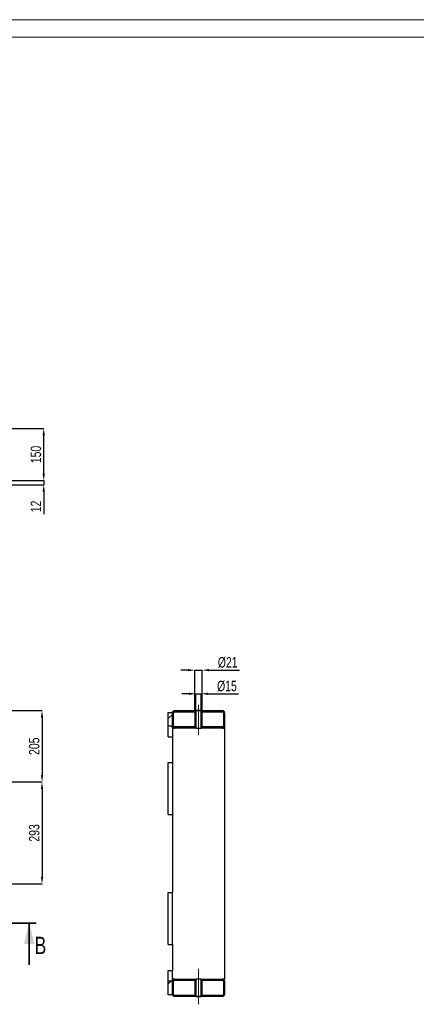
# Model space of a CAD drawing. Header units: millimetres. Extents: x 0 to 841, y 0 to 594.
# Tile 10 of 14: x 359 to 473, y 311 to 594. Entities that reach past the tile are written whole.
import ezdxf

# ---------------------------------------------------------------- set-up
doc = ezdxf.new("R2010")
doc.units = ezdxf.units.MM
doc.header["$PDSIZE"] = -1
doc.linetypes.add('CENTERX2', pattern=[20.32, 12.7, -2.54, 2.54, -2.54])
for name, color, linetype in [('COTES', 1, 'Continuous'), ('TRAIT-FINS', 9, 'Continuous'), ('TRAIT-MIXTES', 3, 'CENTERX2')]:
    doc.layers.add(name, color=color, linetype=linetype)
doc.layers.add('TRAIT-FORT', color=4, linetype='Continuous', lineweight=25)
doc.styles.add('SLDTEXTSTYLE0', font='TXT', dxfattribs={"width": 0.75})
doc.dimstyles.new('SLDDIMSTYLE0', dxfattribs={"dimtxt": 3, "dimasz": 2, "dimexe": 0, "dimexo": 0.0625, "dimgap": 0.75, "dimtad": 1, "dimdec": 0, "dimlfac": 10, "dimrnd": 1e-09, "dimzin": 12, "dimdsep": 46, "dimtxsty": 'SLDTEXTSTYLE0', "dimsah": 1, "dimcen": 0.09, "dimadec": 0, "dimazin": 3, "dimtfac": 1, "dimtdec": 0, "dimtofl": 0, "dimtmove": 0, "dimatfit": 3, "dimfxl": 1, "dimfrac": 2, "dimtolj": 1, "dimtzin": 12, "dimarcsym": 0})
doc.dimstyles.new('SLDDIMSTYLE1', dxfattribs={"dimtxt": 3, "dimasz": 2, "dimexe": 0, "dimexo": 0.0625, "dimgap": 0.75, "dimtad": 1, "dimdec": 0, "dimlfac": 10, "dimrnd": 1e-09, "dimzin": 12, "dimdsep": 46, "dimtxsty": 'SLDTEXTSTYLE0', "dimsah": 1, "dimcen": 0.09, "dimadec": 0, "dimazin": 3, "dimtfac": 1, "dimtdec": 0, "dimtmove": 0, "dimatfit": 0, "dimfxl": 1, "dimfrac": 2, "dimtolj": 1, "dimtzin": 12, "dimarcsym": 0})
pattern_1 = [(45, (0, 0), (-13.4704, 13.4704), []), (45, (4.49, 2e-323), (-13.4704, 13.4704), []), (45, (8.98, 4e-323), (-13.4704, 13.4704), []), (45, (13.47, 6e-323), (-13.4704, 13.4704), [])]

# ---------------------------------------------------------------- blocks, each defined once
blk = doc.blocks.new('_D_21')
at = {"layer": 'COTES', "color": 0, "lineweight": -2, "transparency": 16777216}
for p, q in [((350.72, 395.27), (365.66, 395.27)), ((365.66, 393.27), (365.66, 376.77)), ((345.72, 374.77), (365.66, 374.77))]:
    blk.add_line(p, q, dxfattribs=at)
at = {"layer": 'COTES', "color": 0, "transparency": 16777216}
for points in [[(365.33, 393.27), (365.99, 393.27), (365.66, 395.27)], [(365.33, 376.77), (365.99, 376.77), (365.66, 374.77)]]:
    blk.add_solid(points, dxfattribs=at)
at = {"layer": 'Defpoints', "color": 0, "transparency": 16777216}
for p in [(350.66, 395.27), (345.66, 374.77), (365.66, 374.77)]:
    blk.add_point(p, dxfattribs=at)
at = {"layer": 'COTES', "color": 0, "transparency": 16777216, "insert": (361.91, 385.02), "char_height": 3, "attachment_point": 2, "rotation": 90, "style": 'SLDTEXTSTYLE0'}
blk.add_mtext('\\A1;205', dxfattribs=at)
blk = doc.blocks.new('_D_23')
at = {"layer": 'COTES', "color": 0, "lineweight": -2, "transparency": 16777216}
for p, q in [((345.72, 374.77), (365.66, 374.77)), ((365.66, 372.77), (365.66, 347.42)), ((345.72, 345.42), (365.66, 345.42))]:
    blk.add_line(p, q, dxfattribs=at)
at = {"layer": 'COTES', "color": 0, "transparency": 16777216}
for points in [[(365.33, 372.77), (365.99, 372.77), (365.66, 374.77)], [(365.33, 347.42), (365.99, 347.42), (365.66, 345.42)]]:
    blk.add_solid(points, dxfattribs=at)
at = {"layer": 'Defpoints', "color": 0, "transparency": 16777216}
for p in [(345.66, 374.77), (345.66, 345.42), (365.66, 345.42)]:
    blk.add_point(p, dxfattribs=at)
at = {"layer": 'COTES', "color": 0, "transparency": 16777216, "insert": (361.91, 360.1), "char_height": 3, "attachment_point": 2, "rotation": 90, "style": 'SLDTEXTSTYLE0'}
blk.add_mtext('\\A1;293', dxfattribs=at)
blk = doc.blocks.new('_D_36')
at = {"layer": 'COTES', "color": 0, "lineweight": -2, "transparency": 16777216}
for p, q in [((407.93, 400.11), (405.93, 400.11)), ((409.93, 395.33), (409.93, 400.11)), ((409.93, 400.11), (411.43, 400.11)), ((411.43, 395.33), (411.43, 400.11)), ((413.43, 400.11), (422.25, 400.11))]:
    blk.add_line(p, q, dxfattribs=at)
at = {"layer": 'COTES', "color": 0, "transparency": 16777216}
for points in [[(407.93, 400.44), (407.93, 399.78), (409.93, 400.11)], [(413.43, 400.44), (413.43, 399.78), (411.43, 400.11)]]:
    blk.add_solid(points, dxfattribs=at)
at = {"layer": 'Defpoints', "color": 0, "transparency": 16777216}
for p in [(411.43, 400.11), (409.93, 395.27), (411.43, 395.27)]:
    blk.add_point(p, dxfattribs=at)
at = {"layer": 'COTES', "color": 0, "transparency": 16777216, "insert": (418.87, 403.86), "char_height": 3, "attachment_point": 2, "style": 'SLDTEXTSTYLE0'}
blk.add_mtext('\\A1;%%c15', dxfattribs=at)
blk = doc.blocks.new('_D_37')
at = {"layer": 'COTES', "color": 0, "lineweight": -2, "transparency": 16777216}
for p, q in [((407.63, 406.92), (405.63, 406.92)), ((409.63, 395.33), (409.63, 406.92)), ((409.63, 406.92), (411.73, 406.92)), ((411.73, 395.33), (411.73, 406.92)), ((413.73, 406.92), (422.48, 406.92))]:
    blk.add_line(p, q, dxfattribs=at)
at = {"layer": 'COTES', "color": 0, "transparency": 16777216}
for points in [[(407.63, 407.25), (407.63, 406.59), (409.63, 406.92)], [(413.73, 407.25), (413.73, 406.59), (411.73, 406.92)]]:
    blk.add_solid(points, dxfattribs=at)
at = {"layer": 'Defpoints', "color": 0, "transparency": 16777216}
for p in [(411.73, 406.92), (409.63, 395.27), (411.73, 395.27)]:
    blk.add_point(p, dxfattribs=at)
at = {"layer": 'COTES', "color": 0, "transparency": 16777216, "insert": (419.1, 410.67), "char_height": 3, "attachment_point": 2, "style": 'SLDTEXTSTYLE0'}
blk.add_mtext('\\A1;%%c21', dxfattribs=at)
blk = doc.blocks.new('_D_90')
at = {"layer": 'COTES', "color": 0, "lineweight": -2, "transparency": 16777216}
for p, q in [((345.72, 476.44), (366.15, 476.44)), ((366.15, 463.44), (366.15, 474.44)), ((353.52, 461.44), (366.15, 461.44))]:
    blk.add_line(p, q, dxfattribs=at)
at = {"layer": 'COTES', "color": 0, "transparency": 16777216}
for points in [[(365.82, 474.44), (366.49, 474.44), (366.15, 476.44)], [(365.82, 463.44), (366.49, 463.44), (366.15, 461.44)]]:
    blk.add_solid(points, dxfattribs=at)
at = {"layer": 'Defpoints', "color": 0, "transparency": 16777216}
for p in [(345.66, 476.44), (366.15, 476.44), (353.46, 461.44)]:
    blk.add_point(p, dxfattribs=at)
at = {"layer": 'COTES', "color": 0, "transparency": 16777216, "insert": (362.4, 468.94), "char_height": 3, "attachment_point": 2, "rotation": 90, "style": 'SLDTEXTSTYLE0'}
blk.add_mtext('\\A1;150', dxfattribs=at)
blk = doc.blocks.new('_D_91')
at = {"layer": 'COTES', "color": 0, "lineweight": -2, "transparency": 16777216}
for p, q in [((366.15, 463.44), (366.15, 465.44)), ((353.52, 461.44), (366.15, 461.44)), ((353.52, 460.24), (366.15, 460.24)), ((366.15, 461.44), (366.15, 460.24)), ((366.15, 458.24), (366.15, 451.74))]:
    blk.add_line(p, q, dxfattribs=at)
at = {"layer": 'COTES', "color": 0, "transparency": 16777216}
for points in [[(365.82, 463.44), (366.49, 463.44), (366.15, 461.44)], [(365.82, 458.24), (366.49, 458.24), (366.15, 460.24)]]:
    blk.add_solid(points, dxfattribs=at)
at = {"layer": 'Defpoints', "color": 0, "transparency": 16777216}
for p in [(353.46, 461.44), (353.46, 460.24), (366.15, 461.44)]:
    blk.add_point(p, dxfattribs=at)
at = {"layer": 'COTES', "color": 0, "transparency": 16777216, "insert": (362.4, 453.99), "char_height": 3, "attachment_point": 2, "rotation": 90, "style": 'SLDTEXTSTYLE0'}
blk.add_mtext('\\A1;12', dxfattribs=at)

msp = doc.modelspace()

# ---------------------------------------------------------------- hatches: boundary and pattern name
at = {"layer": 'TRAIT-FINS'}
h = msp.add_hatch(dxfattribs=at)
h.set_pattern_fill('DIN 201 ACIER ET FONTE', color=256, style=0, pattern_type=2)
h.set_pattern_definition(pattern_1)
h.paths.add_polyline_path([(401.98, 394.77), (401.98, 390.77), (403.18, 390.77), (403.18, 394.77)], flags=0)
h = msp.add_hatch(dxfattribs=at)
h.set_pattern_fill('DIN 201 ACIER ET FONTE', color=256, style=0, pattern_type=2)
h.set_pattern_definition(pattern_1)
edge = h.paths.add_edge_path(flags=0)
edge.add_line((403.48, 390.87), (403.48, 394.67))
edge.add_arc((403.78, 394.67), 0.3, 90, 180, ccw=False)
edge.add_line((403.78, 394.97), (409.63, 394.97))
edge.add_line((409.63, 394.97), (409.63, 395.27))
edge.add_line((409.63, 395.27), (403.78, 395.27))
edge.add_arc((403.78, 394.67), 0.6, 90, 180)
edge.add_line((403.18, 394.67), (403.18, 390.87))
edge.add_arc((403.78, 390.87), 0.6, 180, 270)
edge.add_line((403.78, 390.27), (409.63, 390.27))
edge.add_line((409.63, 390.27), (409.63, 390.57))
edge.add_line((409.63, 390.57), (403.78, 390.57))
edge.add_arc((403.78, 390.87), 0.3, 180, 270, ccw=False)
h = msp.add_hatch(dxfattribs=at)
h.set_pattern_fill('DIN 201 ACIER ET FONTE', color=256, style=0, pattern_type=2)
h.set_pattern_definition(pattern_1)
h.paths.add_polyline_path([(409.93, 390.27), (409.93, 395.27), (409.63, 395.27), (409.63, 390.27)], flags=0)
h = msp.add_hatch(dxfattribs=at)
h.set_pattern_fill('DIN 201 ACIER ET FONTE', color=256, style=0, pattern_type=2)
h.set_pattern_definition(pattern_1)
h.paths.add_polyline_path([(411.43, 395.27), (411.43, 390.27), (411.73, 390.27), (411.73, 395.27)], flags=0)
h = msp.add_hatch(dxfattribs=at)
h.set_pattern_fill('DIN 201 ACIER ET FONTE', color=256, style=0, pattern_type=2)
h.set_pattern_definition(pattern_1)
edge = h.paths.add_edge_path(flags=0)
edge.add_arc((417.58, 390.87), 0.6, 270, 360)
edge.add_line((418.18, 390.87), (418.18, 394.67))
edge.add_arc((417.58, 394.67), 0.6, 0, 90)
edge.add_line((417.58, 395.27), (411.73, 395.27))
edge.add_line((411.73, 395.27), (411.73, 394.97))
edge.add_line((411.73, 394.97), (417.58, 394.97))
edge.add_arc((417.58, 394.67), 0.3, 0, 90, ccw=False)
edge.add_line((417.88, 394.67), (417.88, 390.87))
edge.add_arc((417.58, 390.87), 0.3, 270, 360, ccw=False)
edge.add_line((417.58, 390.57), (411.73, 390.57))
edge.add_line((411.73, 390.57), (411.73, 390.27))
edge.add_line((411.73, 390.27), (417.58, 390.27))
h = msp.add_hatch(dxfattribs=at)
h.set_pattern_fill('DIN 201 ACIER ET FONTE', color=256, style=0, pattern_type=2)
h.set_pattern_definition(pattern_1)
h.paths.add_polyline_path([(401.98, 317.57), (401.98, 313.57), (403.18, 313.57), (403.18, 317.57)], flags=0)
h = msp.add_hatch(dxfattribs=at)
h.set_pattern_fill('DIN 201 ACIER ET FONTE', color=256, style=0, pattern_type=2)
h.set_pattern_definition(pattern_1)
edge = h.paths.add_edge_path(flags=0)
edge.add_line((409.63, 313.37), (403.78, 313.37))
edge.add_arc((403.78, 313.67), 0.3, 180, 270, ccw=False)
edge.add_line((403.48, 313.67), (403.48, 317.47))
edge.add_arc((403.78, 317.47), 0.3, 90, 180, ccw=False)
edge.add_line((403.78, 317.77), (409.63, 317.77))
edge.add_line((409.63, 317.77), (409.63, 318.07))
edge.add_line((409.63, 318.07), (403.78, 318.07))
edge.add_arc((403.78, 317.47), 0.6, 90, 180)
edge.add_line((403.18, 317.47), (403.18, 313.67))
edge.add_arc((403.78, 313.67), 0.6, 180, 270)
edge.add_line((403.78, 313.07), (409.63, 313.07))
edge.add_line((409.63, 313.07), (409.63, 313.37))
h = msp.add_hatch(dxfattribs=at)
h.set_pattern_fill('DIN 201 ACIER ET FONTE', color=256, style=0, pattern_type=2)
h.set_pattern_definition(pattern_1)
h.paths.add_polyline_path([(409.93, 313.07), (409.93, 318.07), (409.63, 318.07), (409.63, 313.07)], flags=0)
h = msp.add_hatch(dxfattribs=at)
h.set_pattern_fill('DIN 201 ACIER ET FONTE', color=256, style=0, pattern_type=2)
h.set_pattern_definition(pattern_1)
h.paths.add_polyline_path([(411.43, 318.07), (411.43, 313.07), (411.73, 313.07), (411.73, 318.07)], flags=0)
h = msp.add_hatch(dxfattribs=at)
h.set_pattern_fill('DIN 201 ACIER ET FONTE', color=256, style=0, pattern_type=2)
h.set_pattern_definition(pattern_1)
edge = h.paths.add_edge_path(flags=0)
edge.add_arc((417.58, 317.47), 0.6, 0, 90)
edge.add_line((417.58, 318.07), (411.73, 318.07))
edge.add_line((411.73, 318.07), (411.73, 317.77))
edge.add_line((411.73, 317.77), (417.58, 317.77))
edge.add_arc((417.58, 317.47), 0.3, 0, 90, ccw=False)
edge.add_line((417.88, 317.47), (417.88, 313.67))
edge.add_arc((417.58, 313.67), 0.3, 270, 360, ccw=False)
edge.add_line((417.58, 313.37), (411.73, 313.37))
edge.add_line((411.73, 313.37), (411.73, 313.07))
edge.add_line((411.73, 313.07), (417.58, 313.07))
edge.add_arc((417.58, 313.67), 0.6, 270, 360)
edge.add_line((418.18, 313.67), (418.18, 317.47))

# ---------------------------------------------------------------- linework, layer by layer
at = {"lineweight": 18}
for p, q in [((841, 594), (0, 594)), ((836, 589), (5, 589))]:
    msp.add_line(p, q, dxfattribs=at)
at = {"lineweight": 35}
for p, q in [((363.99, 334.15), (47.96, 334.15)), ((361.99, 322.15), (361.99, 334.15))]:
    msp.add_line(p, q, dxfattribs=at)
msp.add_solid([(361.99, 334.15), (360.49, 328.15), (363.49, 328.15)], dxfattribs=at)
at = {"layer": 'TRAIT-FORT', "lineweight": 25}
for p, q in [((401.98, 390.77), (401.98, 394.77)), ((401.98, 394.77), (403.18, 394.77)), ((403.18, 390.77), (403.18, 394.77)), ((403.18, 390.87), (403.18, 394.67)), ((403.48, 390.87), (403.48, 394.67)), ((403.78, 395.27), (409.63, 395.27)), ((403.78, 394.97), (409.63, 394.97)), ((409.63, 395.27), (409.63, 390.27)), ((409.63, 395.27), (409.93, 395.27)), ((409.63, 395.27), (409.63, 394.97)), ((409.63, 395.27), (411.73, 395.27)), ((409.93, 395.27), (409.93, 390.27)), ((411.43, 395.27), (409.93, 395.27)), ((411.43, 390.27), (411.43, 395.27)), ((411.43, 395.27), (411.73, 395.27)), ((411.73, 390.27), (411.73, 395.27)), ((411.73, 394.97), (411.73, 395.27)), ((411.73, 395.27), (417.58, 395.27)), ((411.73, 394.97), (417.58, 394.97)), ((417.88, 394.67), (417.88, 390.87)), ((418.18, 394.67), (418.18, 390.87)), ((418.18, 390.87), (418.18, 390.27)), ((403.18, 390.77), (401.98, 390.77)), ((401.98, 387.77), (401.98, 390.77)), ((403.18, 390.27), (403.18, 390.77)), ((403.18, 390.27), (403.18, 342.97)), ((403.18, 390.27), (403.78, 390.27)), ((409.63, 390.57), (403.78, 390.57)), ((409.63, 390.27), (403.78, 390.27)), ((409.63, 390.57), (409.63, 390.27)), ((409.93, 390.27), (409.63, 390.27)), ((409.93, 390.27), (411.43, 390.27)), ((411.73, 390.27), (411.43, 390.27)), ((411.73, 390.27), (411.73, 390.57)), ((417.58, 390.57), (411.73, 390.57)), ((417.58, 390.27), (411.73, 390.27)), ((417.58, 390.27), (418.18, 390.27)), ((418.18, 390.27), (418.18, 318.07)), ((401.98, 387.77), (403.18, 387.77)), ((401.98, 365.37), (401.98, 380.37)), ((401.98, 380.37), (403.18, 380.37)), ((401.98, 365.37), (403.18, 365.37)), ((401.98, 327.97), (401.98, 342.97)), ((401.98, 342.97), (403.18, 342.97)), ((403.18, 327.97), (403.18, 342.97)), ((401.98, 327.97), (403.18, 327.97)), ((403.18, 327.97), (403.18, 320.57)), ((401.98, 320.57), (403.18, 320.57)), ((401.98, 317.57), (401.98, 320.57)), ((403.18, 317.57), (403.18, 320.57)), ((401.98, 317.57), (403.18, 317.57)), ((401.98, 313.57), (401.98, 317.57)), ((403.78, 318.07), (403.18, 318.07)), ((403.18, 313.57), (403.18, 317.57)), ((403.18, 313.67), (403.18, 317.47)), ((403.48, 313.67), (403.48, 317.47)), ((403.78, 318.07), (409.63, 318.07)), ((403.78, 317.77), (409.63, 317.77)), ((409.63, 318.07), (409.63, 313.07)), ((409.63, 318.07), (409.93, 318.07)), ((409.63, 318.07), (409.63, 317.77)), ((409.93, 318.07), (409.93, 313.07)), ((411.43, 318.07), (409.93, 318.07)), ((411.43, 318.07), (411.73, 318.07)), ((411.43, 313.07), (411.43, 318.07)), ((411.73, 313.07), (411.73, 318.07)), ((411.73, 317.77), (411.73, 318.07)), ((411.73, 318.07), (417.58, 318.07)), ((411.73, 317.77), (417.58, 317.77)), ((418.18, 318.07), (417.58, 318.07)), ((417.88, 317.47), (417.88, 313.67)), ((418.18, 317.47), (418.18, 313.67)), ((403.18, 313.57), (401.98, 313.57)), ((409.63, 313.37), (403.78, 313.37)), ((409.63, 313.07), (403.78, 313.07)), ((409.63, 313.37), (409.63, 313.07)), ((409.93, 313.07), (409.63, 313.07)), ((411.73, 313.07), (409.63, 313.07)), ((409.93, 313.07), (411.43, 313.07)), ((411.73, 313.07), (411.43, 313.07)), ((411.73, 313.07), (411.73, 313.37)), ((417.58, 313.37), (411.73, 313.37)), ((417.58, 313.07), (411.73, 313.07))]:
    msp.add_line(p, q, dxfattribs=at)
for centre, radius, start, end in [((403.78, 394.67), 0.6, 90, 180), ((403.78, 394.67), 0.3, 90, 180), ((417.58, 394.67), 0.6, 0, 90), ((417.58, 394.67), 0.3, 0, 90), ((403.78, 390.87), 0.6, 180, 270), ((403.78, 390.87), 0.3, 180, 270), ((417.58, 390.87), 0.6, 270, 360), ((417.58, 390.87), 0.3, 270, 0), ((403.78, 317.47), 0.6, 90, 180), ((403.78, 317.47), 0.3, 90, 180), ((417.58, 317.47), 0.6, 0, 90), ((417.58, 317.47), 0.3, 0, 90), ((403.78, 313.67), 0.6, 180, 270), ((403.78, 313.67), 0.3, 180, 270), ((417.58, 313.67), 0.6, 270, 0), ((417.58, 313.67), 0.3, 270, 360)]:
    msp.add_arc(centre, radius, start, end, dxfattribs=at)
at = {"layer": 'TRAIT-MIXTES', "lineweight": 18}
for p, q in [((410.68, 396.91), (410.68, 388.24)), ((410.68, 321.02), (410.68, 310.8))]:
    msp.add_line(p, q, dxfattribs=at)

# ---------------------------------------------------------------- texts
at = {"insert": (363.54, 330.23), "char_height": 5, "attachment_point": 1, "style": 'SLDTEXTSTYLE0'}
msp.add_mtext('B', dxfattribs=at)

# ---------------------------------------------------------------- dimensions: what is measured, and where the dimension line sits
at = {"layer": 'COTES'}
for base, p1, p2, dimstyle, picture, middle in [((366.15, 476.44), (353.46, 461.44), (345.66, 476.44), 'SLDDIMSTYLE0', '_D_90', (366.15, 468.94)), ((366.15, 461.44), (353.46, 460.24), (353.46, 461.44), 'SLDDIMSTYLE1', '_D_91', (366.15, 453.99)), ((365.66, 374.77), (350.66, 395.27), (345.66, 374.77), 'SLDDIMSTYLE0', '_D_21', (365.66, 385.02)), ((365.66071611, 345.42024994), (345.66071611, 374.77024994), (345.66071611, 345.42024994), 'SLDDIMSTYLE0', '_D_23', (365.66071611, 360.09524994))]:
    dim = msp.add_linear_dim(base=base, p1=p1, p2=p2, angle=90, dimstyle=dimstyle, dxfattribs=at)
    dim.commit()
    dim.dimension.update_dxf_attribs({"geometry": picture, "text_midpoint": middle, "dimtype": 160})
for base, p1, p2, picture, middle in [((411.73, 406.92), (409.63, 395.27), (411.73, 395.27), '_D_37', (419.1, 406.92)), ((411.43, 400.11), (409.93, 395.27), (411.43, 395.27), '_D_36', (418.87, 400.11))]:
    dim = msp.add_linear_dim(base=base, p1=p1, p2=p2, text='%%c<>', dimstyle='SLDDIMSTYLE1', dxfattribs=at)
    dim.commit()
    dim.dimension.update_dxf_attribs({"geometry": picture, "text_midpoint": middle, "dimtype": 160})

doc.saveas('drawing.dxf')
